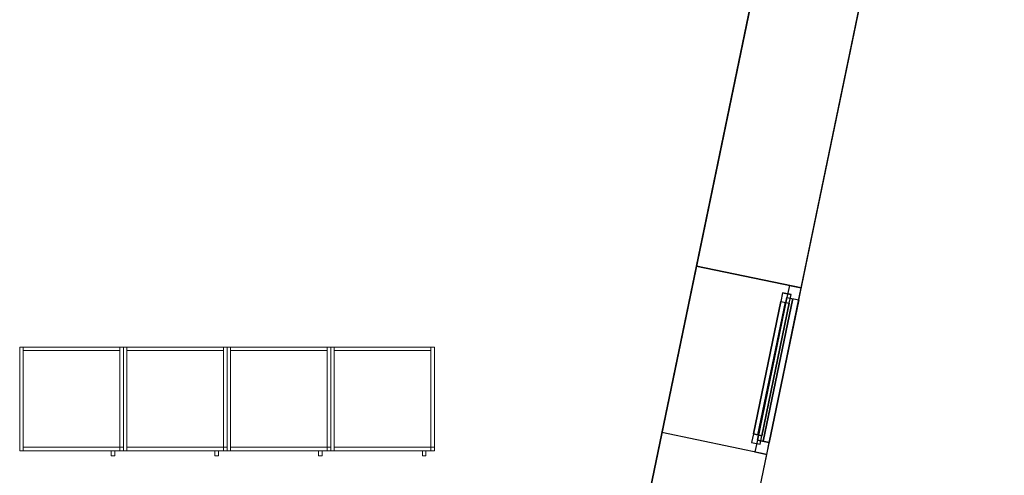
# Model space of a CAD drawing. Header units: metres. Extents: x 397.7 to 427.5, y 12.7 to 28.4.
# Tile 125 of 127: x 421.8 to 427.5, y 21.5 to 24.1. Entities that reach past the tile are written whole.
import ezdxf

# ---------------------------------------------------------------- set-up
doc = ezdxf.new("R2010")
doc.units = ezdxf.units.M
doc.layers.add('01_CARPINTERIA', color=5, linetype='Continuous', lineweight=25, true_color=0x0000ff)
doc.layers.add('01_SUELOS', color=7, linetype='Continuous', lineweight=25, true_color=0x007f00)
for name, color, linetype, lineweight in [('02_MOBILIARIO', 7, 'Continuous', 18), ('A-DETL-____-MBND', 7, 'Continuous', 18), ('A-GENM-____-OTLN', 7, 'Continuous', 18), ('A-WALL-____-MCUT', 7, 'Continuous', 25), ('A-WALL-____-OTLN', 7, 'Continuous', 25), ('Mobiliario', 7, 'Continuous', 18)]:
    doc.layers.add(name, color=color, linetype=linetype, lineweight=lineweight)

# ---------------------------------------------------------------- blocks, each defined once
blk = doc.blocks.new('Family - Armai 60x60x60_P4-153819-07_TEL_P4')
at = {"layer": '02_MOBILIARIO', "color": 253, "true_color": 0xaaaaaa}
for p, q in [((0, 0.03), (0, 0.63)), ((0, 0.63), (0.02, 0.63)), ((0, 0.03), (0, 0.63)), ((0, 0.63), (0, 0.03)), ((0, 0.63), (0.6, 0.63)), ((0.6, 0.63), (0, 0.63)), ((0.02, 0.63), (0.02, 0.03)), ((0.02, 0.63), (0.02, 0.61)), ((0.02, 0.63), (0.58, 0.63)), ((0.58, 0.63), (0.58, 0.61)), ((0.58, 0.03), (0.58, 0.63)), ((0.58, 0.63), (0.6, 0.63)), ((0.6, 0.63), (0.6, 0.03)), ((0.6, 0.63), (0.6, 0.03)), ((0.6, 0.03), (0.6, 0.63)), ((0.58, 0.61), (0.02, 0.61)), ((0, 0.03), (0.02, 0.03)), ((0.6, 0.03), (0, 0.03)), ((0, 0.03), (0.6, 0.03)), ((0.02, 0.05), (0.02, 0.03)), ((0.02, 0.05), (0.58, 0.05)), ((0.58, 0.03), (0.02, 0.03)), ((0.58, 0.03), (0.58, 0.05)), ((0.58, 0.05), (0.6, 0.05)), ((0.58, 0.05), (0.58, 0.03)), ((0.6, 0.03), (0.58, 0.03)), ((0.58, 0.03), (0.6, 0.03)), ((0.6, 0.03), (0.6, 0.05))]:
    blk.add_line(p, q, dxfattribs=at)
at = {"layer": 'Mobiliario', "color": 253, "true_color": 0xaaaaaa}
for p, q in [((0.02, 0.63), (0, 0.63)), ((0, 0.63), (0, 0.03)), ((0.02, 0.03), (0.02, 0.63)), ((0.02, 0.63), (0.02, 0.61)), ((0.58, 0.63), (0.02, 0.63)), ((0.58, 0.61), (0.58, 0.63)), ((0.6, 0.63), (0.58, 0.63)), ((0.58, 0.63), (0.58, 0.03)), ((0.6, 0.03), (0.6, 0.63)), ((0.02, 0.61), (0.58, 0.61)), ((0, 0.03), (0.02, 0.03)), ((0.02, 0.05), (0.02, 0.03)), ((0.58, 0.05), (0.02, 0.05)), ((0.02, 0.03), (0.58, 0.03)), ((0.6, 0.05), (0.58, 0.05)), ((0.58, 0.05), (0.58, 0.03)), ((0.58, 0.03), (0.58, 0.05)), ((0.58, 0.03), (0.6, 0.03)), ((0.58, 0.03), (0.6, 0.03)), ((0.6, 0.03), (0.6, 0.05))]:
    blk.add_line(p, q, dxfattribs=at)
blk = doc.blocks.new('Family - Armai 60x60x60_P4-153828-07_TEL_P4')
at = {"layer": '02_MOBILIARIO', "color": 253, "true_color": 0xaaaaaa}
for p, q in [((0, 0.03), (0, 0.63)), ((0, 0.63), (0, 0.03)), ((0, 0.63), (0.6, 0.63)), ((0.6, 0.63), (0, 0.63)), ((0, 0.03), (0, 0.63)), ((0, 0.63), (0.02, 0.63)), ((0.02, 0.63), (0.02, 0.61)), ((0.02, 0.63), (0.58, 0.63)), ((0.02, 0.63), (0.02, 0.03)), ((0.58, 0.63), (0.58, 0.61)), ((0.58, 0.03), (0.58, 0.63)), ((0.58, 0.63), (0.6, 0.63)), ((0.6, 0.63), (0.6, 0.03)), ((0.6, 0.03), (0.6, 0.63)), ((0.6, 0.63), (0.6, 0.03)), ((0.58, 0.61), (0.02, 0.61)), ((0.6, 0.03), (0, 0.03)), ((0, 0.03), (0.6, 0.03)), ((0, 0.03), (0.02, 0.03)), ((0.02, 0.05), (0.02, 0.03)), ((0.02, 0.05), (0.58, 0.05)), ((0.58, 0.03), (0.02, 0.03)), ((0.58, 0.05), (0.58, 0.03)), ((0.58, 0.03), (0.58, 0.05)), ((0.58, 0.05), (0.6, 0.05)), ((0.6, 0.03), (0.58, 0.03)), ((0.58, 0.03), (0.6, 0.03)), ((0.6, 0.03), (0.6, 0.05))]:
    blk.add_line(p, q, dxfattribs=at)
at = {"layer": 'Mobiliario', "color": 253, "true_color": 0xaaaaaa}
for p, q in [((0.02, 0.63), (0, 0.63)), ((0, 0.63), (0, 0.03)), ((0.02, 0.63), (0.02, 0.61)), ((0.58, 0.63), (0.02, 0.63)), ((0.02, 0.03), (0.02, 0.63)), ((0.58, 0.61), (0.58, 0.63)), ((0.6, 0.63), (0.58, 0.63)), ((0.58, 0.63), (0.58, 0.03)), ((0.6, 0.03), (0.6, 0.63)), ((0.02, 0.61), (0.58, 0.61)), ((0, 0.03), (0.02, 0.03)), ((0.02, 0.05), (0.02, 0.03)), ((0.58, 0.05), (0.02, 0.05)), ((0.02, 0.03), (0.58, 0.03)), ((0.58, 0.03), (0.58, 0.05)), ((0.6, 0.05), (0.58, 0.05)), ((0.58, 0.05), (0.58, 0.03)), ((0.58, 0.03), (0.6, 0.03)), ((0.58, 0.03), (0.6, 0.03)), ((0.6, 0.03), (0.6, 0.05))]:
    blk.add_line(p, q, dxfattribs=at)
blk = doc.blocks.new('Family - Armai 60x60x60_P4-153864-07_TEL_P4')
at = {"layer": 'A-DETL-____-MBND', "color": 253, "true_color": 0xaaaaaa}
for p, q in [((0, 0.03), (0, 0.63)), ((0, 0.63), (0, 0.03)), ((0, 0.63), (0.6, 0.63)), ((0.6, 0.63), (0, 0.63)), ((0, 0.03), (0, 0.63)), ((0, 0.63), (0, 0.03)), ((0, 0.63), (0.6, 0.63)), ((0.6, 0.63), (0, 0.63)), ((0, 0.03), (0, 0.63)), ((0, 0.63), (0.02, 0.63)), ((0, 0.63), (0.02, 0.63)), ((0, 0.63), (0, 0.03)), ((0.02, 0.61), (0.02, 0.63)), ((0.02, 0.63), (0.02, 0.61)), ((0.02, 0.63), (0.58, 0.63)), ((0.58, 0.63), (0.02, 0.63)), ((0.02, 0.63), (0.02, 0.03)), ((0.02, 0.03), (0.02, 0.63)), ((0.58, 0.63), (0.58, 0.61)), ((0.58, 0.63), (0.58, 0.61)), ((0.58, 0.03), (0.58, 0.63)), ((0.58, 0.63), (0.6, 0.63)), ((0.58, 0.63), (0.6, 0.63)), ((0.58, 0.63), (0.58, 0.03)), ((0.6, 0.63), (0.6, 0.03)), ((0.6, 0.03), (0.6, 0.63)), ((0.6, 0.63), (0.6, 0.03)), ((0.6, 0.03), (0.6, 0.63)), ((0.6, 0.63), (0.6, 0.03)), ((0.6, 0.03), (0.6, 0.63)), ((0.58, 0.61), (0.02, 0.61)), ((0.02, 0.61), (0.58, 0.61)), ((0.6, 0.03), (0, 0.03)), ((0, 0.03), (0.6, 0.03)), ((0.6, 0.03), (0, 0.03)), ((0, 0.03), (0.6, 0.03)), ((0.02, 0.03), (0, 0.03)), ((0, 0.03), (0.02, 0.03)), ((0.02, 0.03), (0.02, 0.05)), ((0.02, 0.05), (0.02, 0.03)), ((0.02, 0.05), (0.58, 0.05)), ((0.58, 0.05), (0.02, 0.05)), ((0.58, 0.03), (0.02, 0.03)), ((0.02, 0.03), (0.58, 0.03)), ((0.53, 0), (0.53, 0.03)), ((0.53, 0.03), (0.53, 0)), ((0.53, 0.03), (0.55, 0.03)), ((0.55, 0.03), (0.53, 0.03)), ((0.55, 0), (0.53, 0)), ((0.53, 0), (0.55, 0)), ((0.55, 0.03), (0.55, 0)), ((0.55, 0.03), (0.55, 0)), ((0.58, 0.03), (0.58, 0.05)), ((0.58, 0.05), (0.6, 0.05)), ((0.58, 0.03), (0.58, 0.05)), ((0.6, 0.05), (0.58, 0.05)), ((0.58, 0.05), (0.58, 0.03)), ((0.58, 0.05), (0.58, 0.03)), ((0.6, 0.03), (0.58, 0.03)), ((0.58, 0.03), (0.6, 0.03)), ((0.6, 0.03), (0.58, 0.03)), ((0.58, 0.03), (0.6, 0.03)), ((0.6, 0.05), (0.6, 0.03)), ((0.6, 0.03), (0.6, 0.05))]:
    blk.add_line(p, q, dxfattribs=at)
blk = doc.blocks.new('Family - Façana sur-est P4-153955-07_TEL_P4')
at = {"layer": 'A-WALL-____-MCUT', "color": 253, "true_color": 0xaaaaaa}
for p, q in [((8.9417, 0.62), (8.388, 0.62)), ((8.9417, 0), (8.9417, 0.62)), ((9.9252, 0.62), (9.9252, 0)), ((11.5798, 0.62), (9.9252, 0.62)), ((8.388, 0), (8.9417, 0)), ((9.9252, 0), (11.5798, 0))]:
    blk.add_line(p, q, dxfattribs=at)
at = {"layer": 'A-WALL-____-OTLN', "color": 253, "true_color": 0xaaaaaa}
for p, q in [((15.5861, 0.62), (-0.1285, 0.62)), ((8.9417, 0), (8.9417, 0.62)), ((9.9252, 0.62), (8.9417, 0.62)), ((9.9252, 0), (9.9252, 0.62)), ((0, 0), (15.7146, 0)), ((8.9417, 0), (9.9252, 0))]:
    blk.add_line(p, q, dxfattribs=at)
at = {"layer": 'A-WALL-____-OTLN', "color": 253, "lineweight": 18, "true_color": 0xaaaaaa}
blk.add_line((0, 0), (15.7146, 0), dxfattribs=at)
blk = doc.blocks.new('Family - Vano finestra P4-153963-07_TEL_P4')
at = {"layer": 'A-GENM-____-OTLN', "color": 253, "true_color": 0xaaaaaa}
for p, q in [((425.6976, 22.6851), (425.4981, 21.722)), ((425.4981, 21.722), (425.6976, 22.6851)), ((426.3047, 22.5593), (425.6976, 22.6851)), ((425.6976, 22.6851), (426.3047, 22.5593)), ((426.1052, 21.5962), (426.3047, 22.5593)), ((426.3047, 22.5593), (426.1052, 21.5962)), ((425.4981, 21.722), (426.1052, 21.5962)), ((425.4981, 21.722), (426.1052, 21.5962))]:
    blk.add_line(p, q, dxfattribs=at)
blk = doc.blocks.new('Family - Armai 60x60x60_P4-153971-07_TEL_P4')
at = {"layer": 'A-DETL-____-MBND', "color": 253, "true_color": 0xaaaaaa}
for p, q in [((0, 0.03), (0, 0.63)), ((0, 0.63), (0.02, 0.63)), ((0, 0.63), (0.02, 0.63)), ((0, 0.63), (0, 0.03)), ((0, 0.03), (0, 0.63)), ((0, 0.63), (0, 0.03)), ((0, 0.63), (0.6, 0.63)), ((0.6, 0.63), (0, 0.63)), ((0, 0.03), (0, 0.63)), ((0, 0.63), (0, 0.03)), ((0, 0.63), (0.6, 0.63)), ((0.6, 0.63), (0, 0.63)), ((0.02, 0.63), (0.02, 0.03)), ((0.02, 0.03), (0.02, 0.63)), ((0.02, 0.61), (0.02, 0.63)), ((0.02, 0.63), (0.02, 0.61)), ((0.02, 0.63), (0.58, 0.63)), ((0.58, 0.63), (0.02, 0.63)), ((0.58, 0.03), (0.58, 0.63)), ((0.58, 0.63), (0.6, 0.63)), ((0.58, 0.63), (0.6, 0.63)), ((0.58, 0.63), (0.58, 0.03)), ((0.58, 0.63), (0.58, 0.61)), ((0.58, 0.63), (0.58, 0.61)), ((0.6, 0.63), (0.6, 0.03)), ((0.6, 0.03), (0.6, 0.63)), ((0.6, 0.63), (0.6, 0.03)), ((0.6, 0.03), (0.6, 0.63)), ((0.6, 0.63), (0.6, 0.03)), ((0.6, 0.03), (0.6, 0.63)), ((0.58, 0.61), (0.02, 0.61)), ((0.02, 0.61), (0.58, 0.61)), ((0.02, 0.03), (0, 0.03)), ((0, 0.03), (0.02, 0.03)), ((0.6, 0.03), (0, 0.03)), ((0, 0.03), (0.6, 0.03)), ((0.6, 0.03), (0, 0.03)), ((0, 0.03), (0.6, 0.03)), ((0.02, 0.03), (0.02, 0.05)), ((0.02, 0.05), (0.02, 0.03)), ((0.02, 0.05), (0.58, 0.05)), ((0.58, 0.05), (0.02, 0.05)), ((0.58, 0.03), (0.02, 0.03)), ((0.02, 0.03), (0.58, 0.03)), ((0.53, 0), (0.53, 0.03)), ((0.53, 0.03), (0.53, 0)), ((0.53, 0.03), (0.55, 0.03)), ((0.55, 0.03), (0.53, 0.03)), ((0.55, 0), (0.53, 0)), ((0.53, 0), (0.55, 0)), ((0.55, 0.03), (0.55, 0)), ((0.55, 0.03), (0.55, 0)), ((0.58, 0.05), (0.58, 0.03)), ((0.58, 0.05), (0.58, 0.03)), ((0.58, 0.03), (0.58, 0.05)), ((0.58, 0.05), (0.6, 0.05)), ((0.58, 0.03), (0.58, 0.05)), ((0.6, 0.05), (0.58, 0.05)), ((0.6, 0.03), (0.58, 0.03)), ((0.58, 0.03), (0.6, 0.03)), ((0.6, 0.03), (0.58, 0.03)), ((0.58, 0.03), (0.6, 0.03)), ((0.6, 0.05), (0.6, 0.03)), ((0.6, 0.03), (0.6, 0.05))]:
    blk.add_line(p, q, dxfattribs=at)
blk = doc.blocks.new('Family - Armai 60x60x60_P4-154023-07_TEL_P4')
at = {"layer": 'A-DETL-____-MBND', "color": 253, "true_color": 0xaaaaaa}
for p, q in [((0, 0.03), (0, 0.63)), ((0, 0.63), (0, 0.03)), ((0, 0.63), (0.6, 0.63)), ((0.6, 0.63), (0, 0.63)), ((0, 0.03), (0, 0.63)), ((0, 0.63), (0.02, 0.63)), ((0, 0.63), (0.02, 0.63)), ((0, 0.63), (0, 0.03)), ((0, 0.03), (0, 0.63)), ((0, 0.63), (0, 0.03)), ((0, 0.63), (0.6, 0.63)), ((0.6, 0.63), (0, 0.63)), ((0.02, 0.61), (0.02, 0.63)), ((0.02, 0.63), (0.02, 0.61)), ((0.02, 0.63), (0.58, 0.63)), ((0.58, 0.63), (0.02, 0.63)), ((0.02, 0.63), (0.02, 0.03)), ((0.02, 0.03), (0.02, 0.63)), ((0.58, 0.63), (0.58, 0.61)), ((0.58, 0.63), (0.58, 0.61)), ((0.58, 0.03), (0.58, 0.63)), ((0.58, 0.63), (0.6, 0.63)), ((0.58, 0.63), (0.6, 0.63)), ((0.58, 0.63), (0.58, 0.03)), ((0.6, 0.63), (0.6, 0.03)), ((0.6, 0.03), (0.6, 0.63)), ((0.6, 0.63), (0.6, 0.03)), ((0.6, 0.03), (0.6, 0.63)), ((0.6, 0.63), (0.6, 0.03)), ((0.6, 0.03), (0.6, 0.63)), ((0.58, 0.61), (0.02, 0.61)), ((0.02, 0.61), (0.58, 0.61)), ((0.6, 0.03), (0, 0.03)), ((0, 0.03), (0.6, 0.03)), ((0.02, 0.03), (0, 0.03)), ((0, 0.03), (0.02, 0.03)), ((0.6, 0.03), (0, 0.03)), ((0, 0.03), (0.6, 0.03)), ((0.02, 0.03), (0.02, 0.05)), ((0.02, 0.05), (0.02, 0.03)), ((0.02, 0.05), (0.58, 0.05)), ((0.58, 0.05), (0.02, 0.05)), ((0.58, 0.03), (0.02, 0.03)), ((0.02, 0.03), (0.58, 0.03)), ((0.53, 0), (0.53, 0.03)), ((0.53, 0.03), (0.53, 0)), ((0.53, 0.03), (0.55, 0.03)), ((0.55, 0.03), (0.53, 0.03)), ((0.55, 0), (0.53, 0)), ((0.53, 0), (0.55, 0)), ((0.55, 0.03), (0.55, 0)), ((0.55, 0.03), (0.55, 0)), ((0.58, 0.03), (0.58, 0.05)), ((0.58, 0.05), (0.6, 0.05)), ((0.58, 0.03), (0.58, 0.05)), ((0.6, 0.05), (0.58, 0.05)), ((0.58, 0.05), (0.58, 0.03)), ((0.58, 0.05), (0.58, 0.03)), ((0.6, 0.03), (0.58, 0.03)), ((0.58, 0.03), (0.6, 0.03)), ((0.6, 0.03), (0.58, 0.03)), ((0.58, 0.03), (0.6, 0.03)), ((0.6, 0.05), (0.6, 0.03)), ((0.6, 0.03), (0.6, 0.05))]:
    blk.add_line(p, q, dxfattribs=at)
blk = doc.blocks.new('Forma directa - LONDR55-XX_ZZ-ARQ-CAA-M3D-Londres55-153871-07_TEL_P4')
at = {"layer": '01_CARPINTERIA', "color": 161, "true_color": 0xaaaaff}
for p, q in [((0.07, 0.07), (0, 0.07)), ((0, 0.07), (0, 0)), ((0.07, 0.07), (0, 0.07)), ((0, 0.07), (0, 0)), ((0.1, 0.1), (0.05, 0.1)), ((0.05, 0.1), (0.05, 0.05)), ((0.1, 0.1), (0.05, 0.1)), ((0.05, 0.1), (0.05, 0.05)), ((0.07, 0), (0.07, 0.07)), ((0.07, 0.07), (0.07, 0)), ((0.07, 0.07), (0.913524, 0.07)), ((0.913524, 0.07), (0.07, 0.07)), ((0.07, 0.07), (0.07, 0)), ((0.07, 0), (0.07, 0.07)), ((0.1, 0.1), (0.883524, 0.1)), ((0.883524, 0.1), (0.1, 0.1)), ((0.1, 0.1), (0.1, 0.05)), ((0.1, 0.05), (0.1, 0.1)), ((0.1, 0.05), (0.1, 0.1)), ((0.1, 0.1), (0.1, 0.05)), ((0.883524, 0.075), (0.1, 0.075)), ((0.883524, 0.075), (0.1, 0.075)), ((0.883524, 0.1), (0.883524, 0.05)), ((0.883524, 0.1), (0.883524, 0.05)), ((0.933524, 0.1), (0.883524, 0.1)), ((0.883524, 0.1), (0.883524, 0.05)), ((0.933524, 0.1), (0.883524, 0.1)), ((0.883524, 0.1), (0.883524, 0.05)), ((0.983524, 0.07), (0.913524, 0.07)), ((0.913524, 0.07), (0.913524, 0)), ((0.983524, 0.07), (0.913524, 0.07)), ((0.913524, 0.07), (0.913524, 0)), ((0.913524, 0.07), (0.913524, 0)), ((0.913524, 0.07), (0.913524, 0)), ((0.933524, 0.05), (0.933524, 0.1)), ((0.933524, 0.1), (0.933524, 0.05)), ((0.983524, 0), (0.983524, 0.07)), ((0.983524, 0.07), (0.983524, 0)), ((0, 0), (0.07, 0)), ((0, 0), (0.07, 0)), ((0.05, 0.05), (0.1, 0.05)), ((0.05, 0.05), (0.1, 0.05)), ((0.913524, 0.035), (0.07, 0.035)), ((0.07, 0.035), (0.913524, 0.035)), ((0.07, 0), (0.913524, 0)), ((0.913524, 0), (0.07, 0)), ((0.1, 0.05), (0.883524, 0.05)), ((0.883524, 0.05), (0.1, 0.05)), ((0.883524, 0.05), (0.933524, 0.05)), ((0.883524, 0.05), (0.933524, 0.05)), ((0.913524, 0), (0.983524, 0)), ((0.913524, 0), (0.983524, 0))]:
    blk.add_line(p, q, dxfattribs=at)
blk = doc.blocks.new('Forma directa - Finestra P4-154052-07_TEL_P4')
blk.add_blockref('Forma directa - LONDR55-XX_ZZ-ARQ-CAA-M3D-Londres55-153871-07_TEL_P4', (0, 0))
blk = doc.blocks.new('Family - Armai 60x60x60_P4-154140-07_TEL_P4')
at = {"layer": 'A-DETL-____-MBND', "color": 253, "true_color": 0xaaaaaa}
for p, q in [((0, 0.03), (0, 0.63)), ((0, 0.63), (0.02, 0.63)), ((0, 0.63), (0.02, 0.63)), ((0, 0.63), (0, 0.03)), ((0, 0.03), (0, 0.63)), ((0, 0.63), (0, 0.03)), ((0, 0.63), (0.6, 0.63)), ((0.6, 0.63), (0, 0.63)), ((0, 0.03), (0, 0.63)), ((0, 0.63), (0, 0.03)), ((0, 0.63), (0.6, 0.63)), ((0.6, 0.63), (0, 0.63)), ((0.02, 0.63), (0.02, 0.03)), ((0.02, 0.03), (0.02, 0.63)), ((0.02, 0.61), (0.02, 0.63)), ((0.02, 0.63), (0.02, 0.61)), ((0.02, 0.63), (0.58, 0.63)), ((0.58, 0.63), (0.02, 0.63)), ((0.58, 0.03), (0.58, 0.63)), ((0.58, 0.63), (0.6, 0.63)), ((0.58, 0.63), (0.6, 0.63)), ((0.58, 0.63), (0.58, 0.03)), ((0.58, 0.63), (0.58, 0.61)), ((0.58, 0.63), (0.58, 0.61)), ((0.6, 0.63), (0.6, 0.03)), ((0.6, 0.03), (0.6, 0.63)), ((0.6, 0.63), (0.6, 0.03)), ((0.6, 0.03), (0.6, 0.63)), ((0.6, 0.63), (0.6, 0.03)), ((0.6, 0.03), (0.6, 0.63)), ((0.58, 0.61), (0.02, 0.61)), ((0.02, 0.61), (0.58, 0.61)), ((0.02, 0.03), (0, 0.03)), ((0, 0.03), (0.02, 0.03)), ((0.6, 0.03), (0, 0.03)), ((0, 0.03), (0.6, 0.03)), ((0.6, 0.03), (0, 0.03)), ((0, 0.03), (0.6, 0.03)), ((0.02, 0.03), (0.02, 0.05)), ((0.02, 0.05), (0.02, 0.03)), ((0.02, 0.05), (0.58, 0.05)), ((0.58, 0.05), (0.02, 0.05)), ((0.58, 0.03), (0.02, 0.03)), ((0.02, 0.03), (0.58, 0.03)), ((0.53, 0), (0.53, 0.03)), ((0.53, 0.03), (0.53, 0)), ((0.53, 0.03), (0.55, 0.03)), ((0.55, 0.03), (0.53, 0.03)), ((0.55, 0), (0.53, 0)), ((0.53, 0), (0.55, 0)), ((0.55, 0.03), (0.55, 0)), ((0.55, 0.03), (0.55, 0)), ((0.58, 0.03), (0.58, 0.05)), ((0.58, 0.05), (0.6, 0.05)), ((0.58, 0.03), (0.58, 0.05)), ((0.6, 0.05), (0.58, 0.05)), ((0.58, 0.05), (0.58, 0.03)), ((0.58, 0.05), (0.58, 0.03)), ((0.6, 0.03), (0.58, 0.03)), ((0.58, 0.03), (0.6, 0.03)), ((0.6, 0.03), (0.58, 0.03)), ((0.58, 0.03), (0.6, 0.03)), ((0.6, 0.05), (0.6, 0.03)), ((0.6, 0.03), (0.6, 0.05))]:
    blk.add_line(p, q, dxfattribs=at)
blk = doc.blocks.new('Family - Armai 60x60x60_P4-154236-07_TEL_P4')
at = {"layer": 'A-DETL-____-MBND', "color": 253, "true_color": 0xaaaaaa}
for p, q in [((0, 0.03), (0, 0.63)), ((0, 0.63), (0, 0.03)), ((0, 0.63), (0.6, 0.63)), ((0.6, 0.63), (0, 0.63)), ((0, 0.03), (0, 0.63)), ((0, 0.63), (0.02, 0.63)), ((0, 0.63), (0.02, 0.63)), ((0, 0.63), (0, 0.03)), ((0, 0.03), (0, 0.63)), ((0, 0.63), (0, 0.03)), ((0, 0.63), (0.6, 0.63)), ((0.6, 0.63), (0, 0.63)), ((0.02, 0.61), (0.02, 0.63)), ((0.02, 0.63), (0.02, 0.61)), ((0.02, 0.63), (0.58, 0.63)), ((0.58, 0.63), (0.02, 0.63)), ((0.02, 0.63), (0.02, 0.03)), ((0.02, 0.03), (0.02, 0.63)), ((0.58, 0.03), (0.58, 0.63)), ((0.58, 0.63), (0.6, 0.63)), ((0.58, 0.63), (0.6, 0.63)), ((0.58, 0.63), (0.58, 0.03)), ((0.58, 0.63), (0.58, 0.61)), ((0.58, 0.63), (0.58, 0.61)), ((0.6, 0.63), (0.6, 0.03)), ((0.6, 0.03), (0.6, 0.63)), ((0.6, 0.63), (0.6, 0.03)), ((0.6, 0.03), (0.6, 0.63)), ((0.6, 0.63), (0.6, 0.03)), ((0.6, 0.03), (0.6, 0.63)), ((0.58, 0.61), (0.02, 0.61)), ((0.02, 0.61), (0.58, 0.61)), ((0.6, 0.03), (0, 0.03)), ((0, 0.03), (0.6, 0.03)), ((0.02, 0.03), (0, 0.03)), ((0, 0.03), (0.02, 0.03)), ((0.6, 0.03), (0, 0.03)), ((0, 0.03), (0.6, 0.03)), ((0.02, 0.03), (0.02, 0.05)), ((0.02, 0.05), (0.02, 0.03)), ((0.02, 0.05), (0.58, 0.05)), ((0.58, 0.05), (0.02, 0.05)), ((0.58, 0.03), (0.02, 0.03)), ((0.02, 0.03), (0.58, 0.03)), ((0.53, 0), (0.53, 0.03)), ((0.53, 0.03), (0.53, 0)), ((0.53, 0.03), (0.55, 0.03)), ((0.55, 0.03), (0.53, 0.03)), ((0.55, 0), (0.53, 0)), ((0.53, 0), (0.55, 0)), ((0.55, 0.03), (0.55, 0)), ((0.55, 0.03), (0.55, 0)), ((0.58, 0.03), (0.58, 0.05)), ((0.58, 0.05), (0.6, 0.05)), ((0.58, 0.03), (0.58, 0.05)), ((0.6, 0.05), (0.58, 0.05)), ((0.58, 0.05), (0.58, 0.03)), ((0.58, 0.05), (0.58, 0.03)), ((0.6, 0.03), (0.58, 0.03)), ((0.58, 0.03), (0.6, 0.03)), ((0.6, 0.03), (0.58, 0.03)), ((0.58, 0.03), (0.6, 0.03)), ((0.6, 0.05), (0.6, 0.03)), ((0.6, 0.03), (0.6, 0.05))]:
    blk.add_line(p, q, dxfattribs=at)
blk = doc.blocks.new('Family - Armai 60x60x60_P4-154256-07_TEL_P4')
at = {"layer": '02_MOBILIARIO', "color": 253, "true_color": 0xaaaaaa}
for p, q in [((0, 0.03), (0, 0.63)), ((0, 0.63), (0.02, 0.63)), ((0, 0.03), (0, 0.63)), ((0, 0.63), (0, 0.03)), ((0, 0.63), (0.6, 0.63)), ((0.6, 0.63), (0, 0.63)), ((0.02, 0.63), (0.02, 0.03)), ((0.02, 0.63), (0.02, 0.61)), ((0.02, 0.63), (0.58, 0.63)), ((0.58, 0.03), (0.58, 0.63)), ((0.58, 0.63), (0.6, 0.63)), ((0.58, 0.63), (0.58, 0.61)), ((0.6, 0.63), (0.6, 0.03)), ((0.6, 0.03), (0.6, 0.63)), ((0.6, 0.63), (0.6, 0.03)), ((0.58, 0.61), (0.02, 0.61)), ((0, 0.03), (0.02, 0.03)), ((0.6, 0.03), (0, 0.03)), ((0, 0.03), (0.6, 0.03)), ((0.02, 0.05), (0.02, 0.03)), ((0.02, 0.05), (0.58, 0.05)), ((0.58, 0.03), (0.02, 0.03)), ((0.58, 0.05), (0.58, 0.03)), ((0.58, 0.03), (0.58, 0.05)), ((0.58, 0.05), (0.6, 0.05)), ((0.6, 0.03), (0.58, 0.03)), ((0.58, 0.03), (0.6, 0.03)), ((0.6, 0.03), (0.6, 0.05))]:
    blk.add_line(p, q, dxfattribs=at)
at = {"layer": 'Mobiliario', "color": 253, "true_color": 0xaaaaaa}
for p, q in [((0.02, 0.63), (0, 0.63)), ((0, 0.63), (0, 0.03)), ((0.02, 0.03), (0.02, 0.63)), ((0.02, 0.63), (0.02, 0.61)), ((0.58, 0.63), (0.02, 0.63)), ((0.6, 0.63), (0.58, 0.63)), ((0.58, 0.63), (0.58, 0.03)), ((0.58, 0.61), (0.58, 0.63)), ((0.6, 0.03), (0.6, 0.63)), ((0.02, 0.61), (0.58, 0.61)), ((0, 0.03), (0.02, 0.03)), ((0.02, 0.05), (0.02, 0.03)), ((0.58, 0.05), (0.02, 0.05)), ((0.02, 0.03), (0.58, 0.03)), ((0.58, 0.03), (0.58, 0.05)), ((0.6, 0.05), (0.58, 0.05)), ((0.58, 0.05), (0.58, 0.03)), ((0.58, 0.03), (0.6, 0.03)), ((0.58, 0.03), (0.6, 0.03)), ((0.6, 0.03), (0.6, 0.05))]:
    blk.add_line(p, q, dxfattribs=at)
blk = doc.blocks.new('Family - Armai 60x60x60_P4-154266-07_TEL_P4')
at = {"layer": 'A-DETL-____-MBND', "color": 253, "true_color": 0xaaaaaa}
for p, q in [((0, 0.03), (0, 0.63)), ((0, 0.63), (0, 0.03)), ((0, 0.63), (0.6, 0.63)), ((0.6, 0.63), (0, 0.63)), ((0, 0.03), (0, 0.63)), ((0, 0.63), (0, 0.03)), ((0, 0.63), (0.6, 0.63)), ((0.6, 0.63), (0, 0.63)), ((0, 0.03), (0, 0.63)), ((0, 0.63), (0.02, 0.63)), ((0, 0.63), (0.02, 0.63)), ((0, 0.63), (0, 0.03)), ((0.02, 0.61), (0.02, 0.63)), ((0.02, 0.63), (0.02, 0.61)), ((0.02, 0.63), (0.58, 0.63)), ((0.58, 0.63), (0.02, 0.63)), ((0.02, 0.63), (0.02, 0.03)), ((0.02, 0.03), (0.02, 0.63)), ((0.58, 0.03), (0.58, 0.63)), ((0.58, 0.63), (0.6, 0.63)), ((0.58, 0.63), (0.6, 0.63)), ((0.58, 0.63), (0.58, 0.03)), ((0.58, 0.63), (0.58, 0.61)), ((0.58, 0.63), (0.58, 0.61)), ((0.6, 0.63), (0.6, 0.03)), ((0.6, 0.03), (0.6, 0.63)), ((0.6, 0.63), (0.6, 0.03)), ((0.6, 0.03), (0.6, 0.63)), ((0.6, 0.63), (0.6, 0.03)), ((0.6, 0.03), (0.6, 0.63)), ((0.58, 0.61), (0.02, 0.61)), ((0.02, 0.61), (0.58, 0.61)), ((0.6, 0.03), (0, 0.03)), ((0, 0.03), (0.6, 0.03)), ((0.6, 0.03), (0, 0.03)), ((0, 0.03), (0.6, 0.03)), ((0.02, 0.03), (0, 0.03)), ((0, 0.03), (0.02, 0.03)), ((0.02, 0.03), (0.02, 0.05)), ((0.02, 0.05), (0.02, 0.03)), ((0.02, 0.05), (0.58, 0.05)), ((0.58, 0.05), (0.02, 0.05)), ((0.58, 0.03), (0.02, 0.03)), ((0.02, 0.03), (0.58, 0.03)), ((0.53, 0), (0.53, 0.03)), ((0.53, 0.03), (0.53, 0)), ((0.53, 0.03), (0.55, 0.03)), ((0.55, 0.03), (0.53, 0.03)), ((0.55, 0), (0.53, 0)), ((0.53, 0), (0.55, 0)), ((0.55, 0.03), (0.55, 0)), ((0.55, 0.03), (0.55, 0)), ((0.58, 0.05), (0.58, 0.03)), ((0.58, 0.05), (0.58, 0.03)), ((0.58, 0.03), (0.58, 0.05)), ((0.58, 0.05), (0.6, 0.05)), ((0.58, 0.03), (0.58, 0.05)), ((0.6, 0.05), (0.58, 0.05)), ((0.6, 0.03), (0.58, 0.03)), ((0.58, 0.03), (0.6, 0.03)), ((0.6, 0.03), (0.58, 0.03)), ((0.58, 0.03), (0.6, 0.03)), ((0.6, 0.05), (0.6, 0.03)), ((0.6, 0.03), (0.6, 0.05))]:
    blk.add_line(p, q, dxfattribs=at)
blk = doc.blocks.new('Family - Armai 60x60x60_P4-154268-07_TEL_P4')
at = {"layer": 'A-DETL-____-MBND', "color": 253, "true_color": 0xaaaaaa}
for p, q in [((0, 0.03), (0, 0.63)), ((0, 0.63), (0, 0.03)), ((0, 0.63), (0.6, 0.63)), ((0.6, 0.63), (0, 0.63)), ((0, 0.03), (0, 0.63)), ((0, 0.63), (0, 0.03)), ((0, 0.63), (0.6, 0.63)), ((0.6, 0.63), (0, 0.63)), ((0, 0.03), (0, 0.63)), ((0, 0.63), (0.02, 0.63)), ((0, 0.63), (0.02, 0.63)), ((0, 0.63), (0, 0.03)), ((0.02, 0.61), (0.02, 0.63)), ((0.02, 0.63), (0.02, 0.61)), ((0.02, 0.63), (0.58, 0.63)), ((0.58, 0.63), (0.02, 0.63)), ((0.02, 0.63), (0.02, 0.03)), ((0.02, 0.03), (0.02, 0.63)), ((0.58, 0.63), (0.58, 0.61)), ((0.58, 0.63), (0.58, 0.61)), ((0.58, 0.03), (0.58, 0.63)), ((0.58, 0.63), (0.6, 0.63)), ((0.58, 0.63), (0.6, 0.63)), ((0.58, 0.63), (0.58, 0.03)), ((0.6, 0.63), (0.6, 0.03)), ((0.6, 0.03), (0.6, 0.63)), ((0.6, 0.63), (0.6, 0.03)), ((0.6, 0.03), (0.6, 0.63)), ((0.6, 0.63), (0.6, 0.03)), ((0.6, 0.03), (0.6, 0.63)), ((0.58, 0.61), (0.02, 0.61)), ((0.02, 0.61), (0.58, 0.61)), ((0.6, 0.03), (0, 0.03)), ((0, 0.03), (0.6, 0.03)), ((0.6, 0.03), (0, 0.03)), ((0, 0.03), (0.6, 0.03)), ((0.02, 0.03), (0, 0.03)), ((0, 0.03), (0.02, 0.03)), ((0.02, 0.03), (0.02, 0.05)), ((0.02, 0.05), (0.02, 0.03)), ((0.02, 0.05), (0.58, 0.05)), ((0.58, 0.05), (0.02, 0.05)), ((0.58, 0.03), (0.02, 0.03)), ((0.02, 0.03), (0.58, 0.03)), ((0.53, 0), (0.53, 0.03)), ((0.53, 0.03), (0.53, 0)), ((0.53, 0.03), (0.55, 0.03)), ((0.55, 0.03), (0.53, 0.03)), ((0.55, 0), (0.53, 0)), ((0.53, 0), (0.55, 0)), ((0.55, 0.03), (0.55, 0)), ((0.55, 0.03), (0.55, 0)), ((0.58, 0.05), (0.58, 0.03)), ((0.58, 0.05), (0.58, 0.03)), ((0.58, 0.03), (0.58, 0.05)), ((0.58, 0.05), (0.6, 0.05)), ((0.58, 0.03), (0.58, 0.05)), ((0.6, 0.05), (0.58, 0.05)), ((0.6, 0.03), (0.58, 0.03)), ((0.58, 0.03), (0.6, 0.03)), ((0.6, 0.03), (0.58, 0.03)), ((0.58, 0.03), (0.6, 0.03)), ((0.6, 0.05), (0.6, 0.03)), ((0.6, 0.03), (0.6, 0.05))]:
    blk.add_line(p, q, dxfattribs=at)
blk = doc.blocks.new('Family - Armai 60x60x60_P4-154294-07_TEL_P4')
at = {"layer": '02_MOBILIARIO', "color": 253, "true_color": 0xaaaaaa}
for p, q in [((0, 0.03), (0, 0.63)), ((0, 0.63), (0.02, 0.63)), ((0, 0.03), (0, 0.63)), ((0, 0.63), (0, 0.03)), ((0, 0.63), (0.6, 0.63)), ((0.6, 0.63), (0, 0.63)), ((0.02, 0.63), (0.02, 0.03)), ((0.02, 0.63), (0.02, 0.61)), ((0.02, 0.63), (0.58, 0.63)), ((0.58, 0.63), (0.58, 0.61)), ((0.58, 0.03), (0.58, 0.63)), ((0.58, 0.63), (0.6, 0.63)), ((0.6, 0.63), (0.6, 0.03)), ((0.6, 0.03), (0.6, 0.63)), ((0.6, 0.63), (0.6, 0.03)), ((0.58, 0.61), (0.02, 0.61)), ((0, 0.03), (0.02, 0.03)), ((0.6, 0.03), (0, 0.03)), ((0, 0.03), (0.6, 0.03)), ((0.02, 0.05), (0.02, 0.03)), ((0.02, 0.05), (0.58, 0.05)), ((0.58, 0.03), (0.02, 0.03)), ((0.58, 0.03), (0.58, 0.05)), ((0.58, 0.05), (0.6, 0.05)), ((0.58, 0.05), (0.58, 0.03)), ((0.6, 0.03), (0.58, 0.03)), ((0.58, 0.03), (0.6, 0.03)), ((0.6, 0.03), (0.6, 0.05))]:
    blk.add_line(p, q, dxfattribs=at)
at = {"layer": 'Mobiliario', "color": 253, "true_color": 0xaaaaaa}
for p, q in [((0.02, 0.63), (0, 0.63)), ((0, 0.63), (0, 0.03)), ((0.02, 0.03), (0.02, 0.63)), ((0.02, 0.63), (0.02, 0.61)), ((0.58, 0.63), (0.02, 0.63)), ((0.58, 0.61), (0.58, 0.63)), ((0.6, 0.63), (0.58, 0.63)), ((0.58, 0.63), (0.58, 0.03)), ((0.6, 0.03), (0.6, 0.63)), ((0.02, 0.61), (0.58, 0.61)), ((0, 0.03), (0.02, 0.03)), ((0.02, 0.05), (0.02, 0.03)), ((0.58, 0.05), (0.02, 0.05)), ((0.02, 0.03), (0.58, 0.03)), ((0.6, 0.05), (0.58, 0.05)), ((0.58, 0.05), (0.58, 0.03)), ((0.58, 0.03), (0.58, 0.05)), ((0.58, 0.03), (0.6, 0.03)), ((0.58, 0.03), (0.6, 0.03)), ((0.6, 0.03), (0.6, 0.05))]:
    blk.add_line(p, q, dxfattribs=at)
blk = doc.blocks.new('Family - Armai 60x60x60_P4-154354-07_TEL_P4')
at = {"layer": 'A-DETL-____-MBND', "color": 253, "true_color": 0xaaaaaa}
for p, q in [((0, 0.03), (0, 0.63)), ((0, 0.63), (0.02, 0.63)), ((0, 0.63), (0.02, 0.63)), ((0, 0.63), (0, 0.03)), ((0, 0.03), (0, 0.63)), ((0, 0.63), (0, 0.03)), ((0, 0.63), (0.6, 0.63)), ((0.6, 0.63), (0, 0.63)), ((0, 0.03), (0, 0.63)), ((0, 0.63), (0, 0.03)), ((0, 0.63), (0.6, 0.63)), ((0.6, 0.63), (0, 0.63)), ((0.02, 0.61), (0.02, 0.63)), ((0.02, 0.63), (0.02, 0.61)), ((0.02, 0.63), (0.58, 0.63)), ((0.58, 0.63), (0.02, 0.63)), ((0.02, 0.63), (0.02, 0.03)), ((0.02, 0.03), (0.02, 0.63)), ((0.58, 0.63), (0.58, 0.61)), ((0.58, 0.63), (0.58, 0.61)), ((0.58, 0.03), (0.58, 0.63)), ((0.58, 0.63), (0.6, 0.63)), ((0.58, 0.63), (0.6, 0.63)), ((0.58, 0.63), (0.58, 0.03)), ((0.6, 0.63), (0.6, 0.03)), ((0.6, 0.03), (0.6, 0.63)), ((0.6, 0.63), (0.6, 0.03)), ((0.6, 0.03), (0.6, 0.63)), ((0.6, 0.63), (0.6, 0.03)), ((0.6, 0.03), (0.6, 0.63)), ((0.58, 0.61), (0.02, 0.61)), ((0.02, 0.61), (0.58, 0.61)), ((0.02, 0.03), (0, 0.03)), ((0, 0.03), (0.02, 0.03)), ((0.6, 0.03), (0, 0.03)), ((0, 0.03), (0.6, 0.03)), ((0.6, 0.03), (0, 0.03)), ((0, 0.03), (0.6, 0.03)), ((0.02, 0.03), (0.02, 0.05)), ((0.02, 0.05), (0.02, 0.03)), ((0.02, 0.05), (0.58, 0.05)), ((0.58, 0.05), (0.02, 0.05)), ((0.58, 0.03), (0.02, 0.03)), ((0.02, 0.03), (0.58, 0.03)), ((0.53, 0), (0.53, 0.03)), ((0.53, 0.03), (0.53, 0)), ((0.53, 0.03), (0.55, 0.03)), ((0.55, 0.03), (0.53, 0.03)), ((0.55, 0), (0.53, 0)), ((0.53, 0), (0.55, 0)), ((0.55, 0.03), (0.55, 0)), ((0.55, 0.03), (0.55, 0)), ((0.58, 0.05), (0.58, 0.03)), ((0.58, 0.05), (0.58, 0.03)), ((0.58, 0.03), (0.58, 0.05)), ((0.58, 0.05), (0.6, 0.05)), ((0.58, 0.03), (0.58, 0.05)), ((0.6, 0.05), (0.58, 0.05)), ((0.6, 0.03), (0.58, 0.03)), ((0.58, 0.03), (0.6, 0.03)), ((0.6, 0.03), (0.58, 0.03)), ((0.58, 0.03), (0.6, 0.03)), ((0.6, 0.05), (0.6, 0.03)), ((0.6, 0.03), (0.6, 0.05))]:
    blk.add_line(p, q, dxfattribs=at)
blk = doc.blocks.new('Family - LONDR55-XX_ZZ-ARQ-CAA-M3D-Londres55-154484-07_TEL_P4')
at = {"layer": '01_SUELOS', "color": 9, "true_color": 0xaad4aa}
for p, q in [((25.4182, 0), (28.518, 14.9576)), ((28.518, 14.9576), (25.4182, 0))]:
    blk.add_line(p, q, dxfattribs=at)
blk = doc.blocks.new('LONDR55-XX_ZZ-ARQ-CAA-M3D-Londres55_ifc-1-07_TEL_P4')
at = {"layer": '01_CARPINTERIA', "color": 253, "lineweight": 18, "true_color": 0xaaaaaa, "rotation": 78.29179146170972}
blk.add_blockref('Forma directa - Finestra P4-154052-07_TEL_P4', (426.1052, 21.5962), dxfattribs=at)
at = {"layer": '01_SUELOS', "color": 253, "lineweight": 18, "true_color": 0xaaaaaa}
blk.add_blockref('Family - LONDR55-XX_ZZ-ARQ-CAA-M3D-Londres55-154484-07_TEL_P4', (398.2952, 13.1106), dxfattribs=at)
at = {"layer": '02_MOBILIARIO', "color": 253, "lineweight": 18, "true_color": 0xaaaaaa}
for name, p in [('Family - Armai 60x60x60_P4-153864-07_TEL_P4', (421.7821, 21.5873)), ('Family - Armai 60x60x60_P4-154256-07_TEL_P4', (421.7821, 21.5873)), ('Family - Armai 60x60x60_P4-154268-07_TEL_P4', (421.7821, 21.5873)), ('Family - Armai 60x60x60_P4-154140-07_TEL_P4', (422.3821, 21.5873)), ('Family - Armai 60x60x60_P4-154294-07_TEL_P4', (422.3821, 21.5873)), ('Family - Armai 60x60x60_P4-154354-07_TEL_P4', (422.3821, 21.5873)), ('Family - Armai 60x60x60_P4-153828-07_TEL_P4', (422.9821, 21.5873)), ('Family - Armai 60x60x60_P4-153971-07_TEL_P4', (422.9821, 21.5873)), ('Family - Armai 60x60x60_P4-154266-07_TEL_P4', (422.9821, 21.5873)), ('Family - Armai 60x60x60_P4-153819-07_TEL_P4', (423.5821, 21.5873)), ('Family - Armai 60x60x60_P4-154023-07_TEL_P4', (423.5821, 21.5873)), ('Family - Armai 60x60x60_P4-154236-07_TEL_P4', (423.5821, 21.5873))]:
    blk.add_blockref(name, p, dxfattribs=at)
at = {"layer": 'A-GENM-____-OTLN', "color": 253, "lineweight": 18, "true_color": 0xaaaaaa}
blk.add_blockref('Family - Vano finestra P4-153963-07_TEL_P4', (0, 0), dxfattribs=at)
at = {"layer": 'A-WALL-____-OTLN', "color": 253, "lineweight": 18, "true_color": 0xaaaaaa, "rotation": 78.29179146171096}
blk.add_blockref('Family - Façana sur-est P4-153955-07_TEL_P4', (424.2907, 12.8406), dxfattribs=at)

msp = doc.modelspace()

# ---------------------------------------------------------------- block references
at = {"lineweight": 5}
msp.add_blockref('LONDR55-XX_ZZ-ARQ-CAA-M3D-Londres55_ifc-1-07_TEL_P4', (0, 0), dxfattribs=at)

doc.saveas('drawing.dxf')
